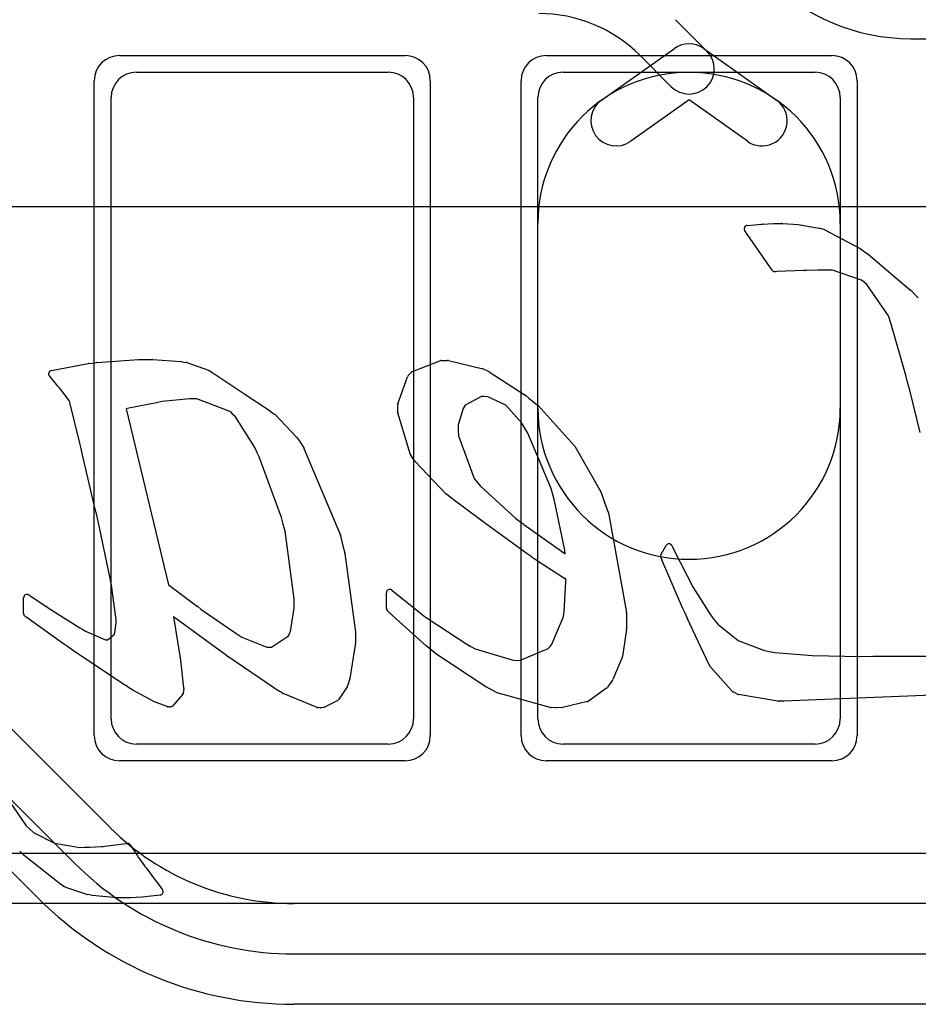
# Model space of a CAD drawing. Extents: x -1.1 to 39.1, y -7.5 to 26.
# Tile 38 of 44: x 26.3 to 29, y 17 to 20. Entities that reach past the tile are written whole.
import ezdxf

# ---------------------------------------------------------------- set-up
doc = ezdxf.new("R2010")
doc.units = 0
for name, color, linetype in [('L1', 3, 'CONTINUOUS'), ('L3', 3, 'CONTINUOUS'), ('L4', 3, 'CONTINUOUS'), ('MetalMask-A', 176, 'CONTINUOUS'), ('PartsArea-A', 111, 'CONTINUOUS'), ('PartsSilk-B', 221, 'CONTINUOUS'), ('Resist-A', 2, 'CONTINUOUS'), ('Silk-B', 140, 'CONTINUOUS')]:
    doc.layers.add(name, color=color, linetype=linetype)

msp = doc.modelspace()

# ---------------------------------------------------------------- linework, layer by layer
at = {"layer": 'L1'}
for p, q in [((28.29948, 19.95658), (28.39303, 19.86303)), ((28.07938, 19.71685), (28.29656, 19.87114)), ((28.28697, 19.75697), (28.19341, 19.85052)), ((28.38344, 19.87114), (28.60062, 19.71685)), ((26.695, 19.8), (27.445, 19.8)), ((27.965, 19.8), (28.715, 19.8)), ((26.62, 17.875), (26.62, 19.725)), ((27.52, 19.725), (27.52, 17.875)), ((27.89, 17.875), (27.89, 19.725)), ((28.34, 19.718), (28.16626, 19.59457)), ((28.51374, 19.59457), (28.34, 19.718)), ((28.79, 19.725), (28.79, 17.875)), ((27.89, 18.8), (27.89, 19.35)), ((28.79, 19.35), (28.79, 18.8)), ((27.445, 17.8), (26.695, 17.8)), ((28.715, 17.8), (27.965, 17.8)), ((17.78283, 17.475), (29.78579, 17.475)), ((29.78579, 17.325), (17.78283, 17.325))]:
    msp.add_line(p, q, dxfattribs=at)
for centre, radius, start, end in [((27.89289, 19.55), 0.425, 45, 90), ((28.34, 19.81), 0.075, 54.60619, 125.39381), ((28.34, 19.81), 0.075, -135, 45), ((26.695, 19.725), 0.075, 90, 180), ((27.445, 19.725), 0.075, 0, 90), ((28.34, 19.35), 0.45, 0, 180), ((27.965, 19.725), 0.075, 90, 180), ((28.715, 19.725), 0.075, 0, 90), ((28.12282, 19.65571), 0.075, 125.39381, -54.60908), ((28.55718, 19.65571), 0.075, -125.39381, 54.60908), ((28.34, 18.8), 0.45, 180, 0), ((26.695, 17.875), 0.075, 180, -90), ((27.445, 17.875), 0.075, -90, 0), ((27.965, 17.875), 0.075, 180, -90), ((28.715, 17.875), 0.075, -90, 0)]:
    msp.add_arc(centre, radius, start, end, dxfattribs=at)
at = {"layer": 'L3'}
for p, q in [((26.6178, 17.55047), (24.90202, 19.26624)), ((24.79593, 19.16015), (26.51014, 17.44592)), ((26.40408, 17.33985), (24.68986, 19.05408)), ((33.44931, 17.32504), (27.16421, 17.32504)), ((27.16421, 17.175), (30.34211, 17.175)), ((30.34211, 17.025), (27.16421, 17.025))]:
    msp.add_line(p, q, dxfattribs=at)
for centre, radius, start, end in [((26.67081, 17.60348), 0.07497, -135, -134.76221), ((26.67125, 17.60304), 0.07498, -135.23779, -134.76764), ((27.16421, 18.1), 0.77496, -134.7684, -90), ((27.16421, 18.1), 0.925, -134.99956, -90), ((27.16421, 18.1), 1.075, -134.99925, -90)]:
    msp.add_arc(centre, radius, start, end, dxfattribs=at)
at = {"layer": 'L4'}
msp.add_line((29, 19.9), (37, 19.9), dxfattribs=at)
msp.add_arc((29, 20.5), 0.6, 180, -90, dxfattribs=at)
at = {"layer": 'MetalMask-A'}
for p, q in [((26.695, 19.8), (27.445, 19.8)), ((27.965, 19.8), (28.715, 19.8)), ((26.62, 17.875), (26.62, 19.725)), ((27.52, 19.725), (27.52, 17.875)), ((27.89, 17.875), (27.89, 19.725)), ((28.79, 19.725), (28.79, 17.875)), ((27.445, 17.8), (26.695, 17.8)), ((28.715, 17.8), (27.965, 17.8))]:
    msp.add_line(p, q, dxfattribs=at)
for centre, start, end in [((26.695, 19.725), 90, 180), ((27.445, 19.725), 0, 90), ((27.965, 19.725), 90, 180), ((28.715, 19.725), 0, 90), ((26.695, 17.875), 180, -90), ((27.445, 17.875), -90, 0), ((27.965, 17.875), 180, -90), ((28.715, 17.875), -90, 0)]:
    msp.add_arc(centre, 0.075, start, end, dxfattribs=at)
at = {"layer": 'PartsArea-A'}
msp.add_line((14.8, 19.4), (33, 19.4), dxfattribs=at)
at = {"layer": 'PartsSilk-B'}
for p, q in [((28.55914, 19.34807), (28.59087, 19.34952)), ((28.59133, 19.34953), (28.61813, 19.34953)), ((28.61878, 19.34951), (28.6642, 19.34653)), ((28.5875, 19.21048), (28.50568, 19.32831)), ((28.51299, 19.34397), (28.55508, 19.34778)), ((28.55526, 19.34779), (28.55888, 19.34805)), ((28.66482, 19.34647), (28.66982, 19.34583)), ((28.66982, 19.34583), (28.67499, 19.3453)), ((28.67573, 19.34519), (28.72713, 19.33602)), ((28.72802, 19.33582), (28.73267, 19.33454)), ((28.73267, 19.33454), (28.74021, 19.33252)), ((28.74231, 19.33169), (28.84753, 19.27585)), ((28.84864, 19.27517), (28.86097, 19.26639)), ((28.86097, 19.26639), (28.8735, 19.25766)), ((28.87425, 19.25707), (28.9999, 19.15038)), ((28.60186, 19.20656), (28.59636, 19.2062)), ((28.68006, 19.20991), (28.60186, 19.20656)), ((28.68466, 19.20991), (28.68006, 19.20991)), ((28.68979, 19.21011), (28.68506, 19.20992)), ((28.72365, 19.21079), (28.68979, 19.21011)), ((28.76653, 19.21079), (28.72365, 19.21079)), ((28.85284, 19.18076), (28.76653, 19.21079)), ((28.86079, 19.17474), (28.85284, 19.18076)), ((28.86923, 19.16863), (28.86097, 19.17461)), ((28.93296, 19.07455), (28.86923, 19.16863)), ((29.00052, 19.14981), (29.01273, 19.13753)), ((29.01273, 19.13753), (29.02212, 19.12835)), ((28.94126, 19.05051), (28.93296, 19.07455)), ((28.98608, 18.8938), (28.94126, 19.05051)), ((26.57719, 18.93598), (26.70109, 18.94463)), ((26.70179, 18.94465), (26.7424, 18.94465)), ((26.74311, 18.94462), (26.82905, 18.93852)), ((26.83024, 18.93837), (26.83694, 18.93707)), ((27.51684, 18.90913), (27.59875, 18.94116)), ((27.60225, 18.94185), (27.61173, 18.94198)), ((27.61187, 18.94198), (27.62151, 18.94198)), ((27.62384, 18.9417), (27.72652, 18.91705)), ((26.4422, 18.91203), (26.5517, 18.93261)), ((26.55231, 18.9327), (26.56444, 18.93421)), ((26.56444, 18.93421), (26.5765, 18.9359)), ((26.83694, 18.93707), (26.84355, 18.93594)), ((26.84516, 18.93552), (26.91001, 18.91283)), ((26.91178, 18.91201), (26.92264, 18.90563)), ((27.72875, 18.91623), (27.73773, 18.91163)), ((27.73773, 18.91163), (27.74728, 18.90695)), ((26.45782, 18.87032), (26.4364, 18.89576)), ((26.92311, 18.90533), (26.99718, 18.85601)), ((27.47372, 18.81278), (27.50219, 18.89337)), ((27.50417, 18.89671), (27.50867, 18.90173)), ((27.50875, 18.90181), (27.51311, 18.90657)), ((27.74832, 18.90636), (27.85216, 18.83904)), ((28.9912, 18.87375), (28.98608, 18.8938)), ((26.46175, 18.86537), (26.45782, 18.87032)), ((26.46611, 18.8601), (26.46188, 18.86521)), ((26.49503, 18.82266), (26.46611, 18.8601)), ((26.99755, 18.85576), (27.00636, 18.8493)), ((28.99653, 18.85356), (28.99122, 18.87367)), ((29.02756, 18.72718), (28.99653, 18.85356)), ((26.49666, 18.82041), (26.49503, 18.82266)), ((26.85444, 18.82764), (26.77233, 18.81931)), ((26.86215, 18.82764), (26.85444, 18.82764)), ((26.87558, 18.82728), (26.86215, 18.82764)), ((26.97601, 18.78896), (26.87558, 18.82728)), ((27.00636, 18.8493), (27.01466, 18.84403)), ((27.01486, 18.8439), (27.09302, 18.79162)), ((27.72257, 18.83466), (27.67403, 18.80873)), ((27.7293, 18.83486), (27.72257, 18.83466)), ((27.74095, 18.83395), (27.7293, 18.83486)), ((27.79476, 18.80873), (27.74095, 18.83395)), ((27.85303, 18.8384), (27.86316, 18.83015)), ((27.86343, 18.82994), (27.88931, 18.80905)), ((26.49861, 18.81264), (26.49666, 18.82041)), ((26.52685, 18.69543), (26.49861, 18.81264)), ((26.67262, 18.80008), (26.66465, 18.79829)), ((26.66465, 18.79829), (26.79123, 18.27359)), ((26.75502, 18.81615), (26.67262, 18.80008)), ((26.77233, 18.81931), (26.75502, 18.81615)), ((27.09321, 18.79149), (27.10028, 18.78652)), ((27.47302, 18.80121), (27.47315, 18.8096)), ((27.47335, 18.7882), (27.47302, 18.8008)), ((27.66801, 18.79868), (27.65321, 18.75015)), ((27.67088, 18.80363), (27.66801, 18.79868)), ((27.67403, 18.80873), (27.67088, 18.80363)), ((27.84261, 18.75542), (27.79476, 18.80873)), ((27.89044, 18.80798), (27.9984, 18.68883)), ((26.98243, 18.78185), (26.97601, 18.78896)), ((26.98981, 18.77431), (26.98271, 18.78154)), ((27.04803, 18.68238), (26.98981, 18.77431)), ((27.10028, 18.78652), (27.10677, 18.78214)), ((27.10842, 18.78074), (27.173, 18.71289)), ((27.50981, 18.66437), (27.47376, 18.78561)), ((27.65321, 18.75015), (27.65321, 18.73229)), ((27.85113, 18.7406), (27.84261, 18.75542)), ((27.86005, 18.72578), (27.85123, 18.74042)), ((27.17418, 18.7114), (27.17934, 18.70336)), ((27.65321, 18.73229), (27.65373, 18.71784)), ((27.65373, 18.71784), (27.70068, 18.59061)), ((27.9296, 18.56042), (27.86005, 18.72578)), ((26.53055, 18.67991), (26.52685, 18.69543)), ((26.53427, 18.66452), (26.53056, 18.67988)), ((27.05269, 18.67147), (27.04803, 18.68238)), ((27.17942, 18.70323), (27.1941, 18.67953)), ((27.19482, 18.67813), (27.30238, 18.4221)), ((27.99968, 18.68707), (28.07745, 18.55057)), ((26.57308, 18.49897), (26.53427, 18.66452)), ((27.06091, 18.65535), (27.05299, 18.67084)), ((27.12728, 18.47444), (27.06091, 18.65535)), ((27.51723, 18.65247), (27.51109, 18.66166)), ((27.52416, 18.64239), (27.5173, 18.65236)), ((27.61705, 18.54437), (27.52515, 18.64118)), ((27.70068, 18.59061), (27.70969, 18.57968)), ((27.70971, 18.57965), (27.71867, 18.5687)), ((27.71867, 18.5687), (27.82409, 18.4713)), ((27.93985, 18.52386), (27.9296, 18.56042)), ((27.62868, 18.53493), (27.61805, 18.54344)), ((27.63363, 18.53147), (27.62922, 18.53453)), ((27.7157, 18.47005), (27.63363, 18.53147)), ((28.07817, 18.54901), (28.08881, 18.5195)), ((26.57713, 18.4812), (26.57308, 18.49897)), ((27.97003, 18.3774), (27.93985, 18.52386)), ((28.08881, 18.5195), (28.09963, 18.49025)), ((26.58121, 18.46351), (26.57714, 18.48118)), ((27.13233, 18.45421), (27.12728, 18.47444)), ((27.72718, 18.46133), (27.7157, 18.47005)), ((27.82409, 18.4713), (27.83623, 18.46263)), ((28.10009, 18.48855), (28.15357, 18.19159)), ((26.61527, 18.30238), (26.58121, 18.46351)), ((27.13769, 18.43368), (27.13239, 18.45398)), ((27.85771, 18.36635), (27.72735, 18.4612)), ((27.83623, 18.46263), (27.84856, 18.45414)), ((27.84871, 18.45403), (27.96067, 18.37386)), ((27.16488, 18.23267), (27.13769, 18.43368)), ((27.30289, 18.42052), (27.30906, 18.39432)), ((27.30906, 18.39432), (27.31547, 18.36784)), ((28.25664, 18.36557), (28.27165, 18.39128)), ((28.28938, 18.3904), (28.29388, 18.38056)), ((27.31566, 18.36685), (27.34761, 18.13336)), ((27.86974, 18.35781), (27.8578, 18.36628)), ((27.88178, 18.34933), (27.86977, 18.35779)), ((27.9608, 18.37377), (27.97091, 18.36628)), ((27.97091, 18.36628), (27.97003, 18.3774)), ((28.2592, 18.34894), (28.25602, 18.35676)), ((28.29388, 18.38056), (28.35195, 18.26601)), ((27.96756, 18.29391), (27.88211, 18.34911)), ((28.32067, 18.20559), (28.25927, 18.34877)), ((26.61806, 18.2878), (26.61527, 18.30238)), ((27.97319, 18.2909), (27.96832, 18.29347)), ((26.62093, 18.27324), (26.61807, 18.28775)), ((26.63537, 18.17001), (26.62093, 18.27324)), ((26.79123, 18.27359), (26.79777, 18.26884)), ((26.79788, 18.26875), (26.87757, 18.20908)), ((27.96825, 18.1949), (27.97355, 18.28277)), ((27.97355, 18.28277), (27.97319, 18.2909)), ((28.35195, 18.26601), (28.40527, 18.18147)), ((26.35967, 18.18842), (26.35967, 18.23566)), ((26.37521, 18.24399), (26.42727, 18.20935)), ((27.43912, 18.20456), (27.43912, 18.2504)), ((27.45536, 18.25821), (27.54098, 18.18979)), ((26.42733, 18.2093), (26.43536, 18.20387)), ((26.8777, 18.20899), (26.88703, 18.20177)), ((27.15356, 18.13509), (27.16518, 18.20515)), ((27.16488, 18.21285), (27.16488, 18.23267)), ((27.16518, 18.20515), (27.16489, 18.21245)), ((28.32791, 18.1893), (28.32072, 18.20547)), ((26.3664, 18.1785), (26.36394, 18.18022)), ((26.47528, 18.10066), (26.36658, 18.17838)), ((26.4356, 18.20372), (26.44409, 18.19806)), ((26.44409, 18.19806), (26.52734, 18.14581)), ((26.81696, 18.17073), (26.80603, 18.17831)), ((26.80603, 18.17831), (26.82334, 18.06852)), ((26.88703, 18.20177), (26.89676, 18.19471)), ((26.89676, 18.19471), (26.99084, 18.12994)), ((27.44736, 18.19198), (27.44192, 18.19762)), ((27.55861, 18.09179), (27.44787, 18.19149)), ((27.54098, 18.18979), (27.55207, 18.18111)), ((27.55207, 18.18111), (27.5632, 18.17265)), ((27.93152, 18.09731), (27.96542, 18.17655)), ((27.96542, 18.17655), (27.96685, 18.18553)), ((27.96685, 18.18553), (27.96825, 18.1949)), ((28.15373, 18.18971), (28.15341, 18.1612)), ((28.33515, 18.17328), (28.32794, 18.18924)), ((28.40527, 18.18147), (28.41516, 18.16897)), ((26.63095, 18.13173), (26.63557, 18.161)), ((26.63537, 18.16409), (26.63537, 18.17001)), ((26.63557, 18.161), (26.6354, 18.16338)), ((26.94176, 18.0798), (26.81696, 18.17073)), ((27.5632, 18.17265), (27.67881, 18.09695)), ((28.15341, 18.1612), (28.15353, 18.14325)), ((28.39155, 18.05253), (28.3352, 18.17317)), ((28.41516, 18.16897), (28.42518, 18.15658)), ((28.42518, 18.15658), (28.48611, 18.1084)), ((26.52734, 18.14581), (26.53547, 18.1409)), ((26.53547, 18.1409), (26.5436, 18.13612)), ((26.5436, 18.13612), (26.60291, 18.11055)), ((26.60945, 18.11055), (26.629, 18.1259)), ((26.629, 18.1259), (26.62991, 18.1287)), ((26.62997, 18.12887), (26.63095, 18.13173)), ((26.99084, 18.12994), (27.00002, 18.12415)), ((27.00002, 18.12415), (27.00935, 18.11849)), ((27.00935, 18.11849), (27.08385, 18.0883)), ((27.09728, 18.08846), (27.14842, 18.12232)), ((27.14842, 18.12232), (27.1509, 18.1287)), ((27.15099, 18.12894), (27.15356, 18.13509)), ((27.3477, 18.13182), (27.34735, 18.11247)), ((28.15343, 18.14176), (28.14175, 18.06027)), ((26.49029, 18.0899), (26.47528, 18.10066)), ((26.50523, 18.07926), (26.49032, 18.08988)), ((26.60291, 18.11055), (26.60642, 18.11019)), ((26.60642, 18.11019), (26.60945, 18.11055)), ((27.08385, 18.0883), (27.08951, 18.08794)), ((27.08951, 18.08794), (27.09728, 18.08846)), ((27.34756, 18.10148), (27.33091, 17.99513)), ((27.34735, 18.11247), (27.34767, 18.10338)), ((27.57231, 18.0804), (27.55891, 18.09152)), ((27.67881, 18.09695), (27.69079, 18.09025)), ((27.69079, 18.09025), (27.70298, 18.08387)), ((27.92094, 18.08423), (27.92625, 18.09074)), ((27.92625, 18.09074), (27.93152, 18.09731)), ((28.48611, 18.1084), (28.5611, 18.07896)), ((26.65509, 17.9792), (26.50548, 18.07909)), ((26.82334, 18.06852), (26.82539, 18.05824)), ((26.9557, 18.06944), (26.94176, 18.0798)), ((26.96983, 18.05899), (26.95572, 18.06942)), ((27.10479, 17.96683), (26.97014, 18.05877)), ((27.58576, 18.0694), (27.57237, 18.08036)), ((27.73542, 17.97027), (27.58657, 18.0688)), ((27.70298, 18.08387), (27.81613, 18.04945)), ((27.83799, 18.04945), (27.92094, 18.08423)), ((28.5611, 18.07896), (28.57821, 18.07574)), ((28.57821, 18.07574), (28.59551, 18.07278)), ((28.59551, 18.07278), (28.70671, 18.06305)), ((28.70671, 18.06305), (28.85212, 18.06074)), ((28.85212, 18.06074), (28.88638, 18.0613)), ((28.88654, 18.0613), (29.34718, 18.0613)), ((26.82551, 18.05743), (26.83595, 17.96688)), ((27.81613, 18.04945), (27.8267, 18.0491)), ((27.8267, 18.0491), (27.83799, 18.04945)), ((28.14106, 18.05779), (28.11307, 17.99161)), ((28.39574, 18.04414), (28.39167, 18.05228)), ((28.40042, 18.03444), (28.39574, 18.04414)), ((28.4674, 17.95785), (28.40193, 18.03218)), ((26.67007, 17.96975), (26.65531, 17.97906)), ((27.33056, 17.99365), (27.32395, 17.97287)), ((28.10416, 17.97906), (28.09698, 17.96891)), ((28.11191, 17.98958), (28.10416, 17.97906)), ((26.68467, 17.96067), (26.67012, 17.96972)), ((26.74486, 17.92749), (26.68512, 17.9604)), ((26.83338, 17.94799), (26.80354, 17.91392)), ((26.83602, 17.96551), (26.83586, 17.9584)), ((26.83586, 17.9584), (26.83586, 17.95458)), ((27.11787, 17.95876), (27.10518, 17.96658)), ((27.1303, 17.95123), (27.11794, 17.95871)), ((27.23368, 17.90908), (27.13171, 17.95053)), ((27.3227, 17.97029), (27.29675, 17.93199)), ((27.76716, 17.95356), (27.73629, 17.96976)), ((27.92677, 17.90877), (27.76912, 17.95278)), ((28.09466, 17.96657), (28.04101, 17.92794)), ((28.47677, 17.95215), (28.47021, 17.95563)), ((28.48401, 17.94848), (28.47694, 17.95206)), ((28.60399, 17.92764), (28.48686, 17.94754)), ((29.10099, 17.94711), (28.62051, 17.9277)), ((26.78695, 17.91151), (26.74616, 17.92689)), ((27.2929, 17.92863), (27.25508, 17.90994)), ((28.03749, 17.92633), (27.96346, 17.90868)), ((28.62024, 17.92769), (28.60579, 17.9275)), ((26.79295, 17.91049), (26.78925, 17.91095)), ((26.79656, 17.91052), (26.79472, 17.91042)), ((27.24227, 17.90811), (27.237, 17.90835)), ((27.25167, 17.90896), (27.24374, 17.90815)), ((27.94371, 17.90807), (27.92923, 17.9084)), ((27.96134, 17.90841), (27.94414, 17.90807)), ((26.31595, 17.63169), (26.36709, 17.55599)), ((26.36709, 17.55599), (26.37789, 17.54626)), ((26.37789, 17.54626), (26.38866, 17.53676)), ((26.38866, 17.53676), (26.45147, 17.50429)), ((26.45147, 17.50429), (26.52669, 17.49226)), ((26.60131, 17.4958), (26.66485, 17.50394)), ((26.66485, 17.50394), (26.66656, 17.5042)), ((26.3603, 17.46906), (26.34823, 17.48061)), ((26.52669, 17.49226), (26.54336, 17.49296)), ((26.54378, 17.49297), (26.55577, 17.49297)), ((26.55577, 17.49297), (26.59178, 17.49493)), ((26.59178, 17.49493), (26.59656, 17.49528)), ((26.59656, 17.49528), (26.60131, 17.4958)), ((26.67637, 17.49987), (26.69835, 17.46705)), ((26.46997, 17.38203), (26.361, 17.46845)), ((26.6984, 17.46697), (26.69998, 17.46456)), ((26.70006, 17.46444), (26.70157, 17.46207)), ((26.70157, 17.46207), (26.71973, 17.43718)), ((26.71973, 17.43718), (26.72143, 17.43507)), ((26.72168, 17.43474), (26.72415, 17.43139)), ((26.72415, 17.43139), (26.74919, 17.39776)), ((26.74936, 17.39753), (26.75187, 17.39395)), ((26.75187, 17.39395), (26.75444, 17.39091)), ((26.7549, 17.39033), (26.77282, 17.3657)), ((26.47961, 17.37614), (26.47103, 17.3813)), ((26.48434, 17.37365), (26.48013, 17.37585)), ((26.54761, 17.35235), (26.4858, 17.37303)), ((26.55548, 17.35059), (26.54867, 17.35206)), ((26.56353, 17.34935), (26.5561, 17.35047)), ((26.63766, 17.34214), (26.56405, 17.34929)), ((26.67615, 17.34209), (26.63863, 17.34209)), ((26.71256, 17.34399), (26.67668, 17.3421)), ((26.72152, 17.34473), (26.71286, 17.34401)), ((26.76588, 17.34989), (26.72184, 17.34477))]:
    msp.add_line(p, q, dxfattribs=at)
for centre, radius, start, end in [((28.59133, 19.33953), 0.01, 90, 92.63638), ((28.61813, 19.33953), 0.01, 86.27357, 90), ((28.51389, 19.33401), 0.01, 95.16331, -145.22871), ((28.55598, 19.33782), 0.01, 94.13054, 95.16331), ((28.5596, 19.33808), 0.01, 92.63638, 94.13054), ((28.66355, 19.33655), 0.01, 82.70444, 86.27357), ((28.67397, 19.33535), 0.01, 79.85921, 84.14691), ((28.72537, 19.32618), 0.01, 74.62928, 79.85921), ((28.73762, 19.32286), 0.01, 62.02527, 74.99109), ((28.84284, 19.26702), 0.01, 54.5622, 62.02527), ((28.86778, 19.24945), 0.01001, 49.66603, 55.13464), ((28.59571, 19.21618), 0.01, -145.22871, -86.27357), ((28.68466, 19.21991), 0.01, -90, -87.7071), ((28.86683, 19.18271), 0.01, -127.15637, -125.88411), ((28.99343, 19.14276), 0.01, 44.83792, 49.66603), ((26.70179, 18.93465), 0.01, 90, 94.01217), ((26.7424, 18.93465), 0.01, 85.92664, 90), ((26.82834, 18.92855), 0.01, 79.04957, 85.92664), ((27.60239, 18.93185), 0.01, 90.80209, 111.35438), ((27.61187, 18.93198), 0.01, 90, 90.80209), ((27.62151, 18.93198), 0.01, 76.51987, 90), ((26.44405, 18.9022), 0.01, 100.65836, -139.90832), ((26.55355, 18.92278), 0.01, 97.12502, 100.65836), ((26.57789, 18.926), 0.01, 94.01217, 97.99231), ((26.84186, 18.92608), 0.01, 70.73158, 80.27403), ((26.90671, 18.90339), 0.01, 59.53736, 70.73158), ((27.52048, 18.89982), 0.01, 111.35438, 137.51421), ((27.72419, 18.90733), 0.01, 62.87123, 76.51987), ((26.91757, 18.89701), 0.01, 56.34173, 59.53736), ((27.51162, 18.89004), 0.01, 138.16185, 160.55043), ((27.51612, 18.89506), 0.01, 137.51421, 138.16185), ((27.74288, 18.89797), 0.01, 57.04099, 63.89617), ((26.46958, 18.87159), 0.01, -141.53705, -140.35583), ((26.99164, 18.84769), 0.01, 53.78312, 56.34173), ((29.00089, 18.87622), 0.01, -165.69972, -165.22728), ((27.0093, 18.83559), 0.01, 56.21457, 57.58155), ((27.84672, 18.83065), 0.01, 50.84774, 57.04099), ((27.85712, 18.82218), 0.01, 50.88391, 52.84363), ((27.08746, 18.78331), 0.01, 54.89531, 56.21457), ((27.48302, 18.80106), 0.01, 179.14063, -178.51065), ((27.48315, 18.80945), 0.01, 160.55043, 179.14063), ((27.88303, 18.80127), 0.01, 42.16188, 51.0896), ((26.98985, 18.78855), 0.01001, -137.91907, -135.52638), ((27.10118, 18.77385), 0.01, 43.58107, 56.00796), ((27.48335, 18.78846), 0.01, -178.51065, -163.44886), ((27.8598, 18.74558), 0.01, -150.12718, -148.94784), ((27.16576, 18.706), 0.01, 32.67328, 43.58107), ((26.54028, 18.68223), 0.01, -166.58893, -166.40844), ((27.17092, 18.69796), 0.01, 31.79891, 32.67328), ((27.1856, 18.67426), 0.01, 22.76973, 31.79891), ((27.99099, 18.68212), 0.01, 29.66671, 42.16188), ((27.06189, 18.67539), 0.01, -156.92178, -152.92225), ((27.5194, 18.66722), 0.01, -163.44886, -146.21457), ((27.52554, 18.65803), 0.01, -146.21457, -145.46787), ((27.5324, 18.64806), 0.01, -145.46787, -136.49997), ((27.70197, 18.57332), 0.01, 39.27731, 39.48286), ((27.6243, 18.55125), 0.01, -136.49997, -128.66875), ((27.63493, 18.54274), 0.01, -128.66875, -124.81835), ((28.06876, 18.54562), 0.01, 19.81181, 29.66671), ((26.58688, 18.48342), 0.01, -167.17288, -167.04835), ((28.09025, 18.48678), 0.01, 10.19721, 20.30125), ((27.14203, 18.45663), 0.01, -165.99156, -164.62928), ((27.73323, 18.46929), 0.01, -127.23666, -126.01053), ((27.84289, 18.4459), 0.01, 54.40237, 55.46787), ((27.29316, 18.41823), 0.01, 13.2438, 22.76973), ((28.28029, 18.38624), 0.01, 24.591, 149.74356), ((27.30575, 18.36549), 0.01, 7.81418, 13.59156), ((27.86359, 18.37444), 0.01001, -126.01053, -125.35794), ((27.87553, 18.36597), 0.01001, -125.35794, -125.15154), ((27.95485, 18.36573), 0.01, 53.49672, 54.40237), ((28.26528, 18.36053), 0.01, 149.74356, -157.84741), ((27.88754, 18.35751), 0.01, -125.15154, -122.87978), ((28.26846, 18.35271), 0.01, -157.84741, -156.79388), ((27.97299, 18.30231), 0.01, -122.87978, -117.84662), ((26.62788, 18.28968), 0.01, -169.16209, -168.86989), ((26.79189, 18.26075), 0.01, 53.17597, 53.98947), ((26.36967, 18.23566), 0.01, 56.37347, 180), ((27.44912, 18.2504), 0.01, 51.376, 180), ((26.42173, 18.20102), 0.01, 55.92839, 56.37347), ((26.87158, 18.20108), 0.01, 52.27073, 53.17597), ((27.17488, 18.21285), 0.01, 180, -177.7071), ((28.32986, 18.20953), 0.01, -156.79388, -156.04915), ((26.36967, 18.18842), 0.01, 180, -124.9451), ((26.37213, 18.1867), 0.01, -124.9451, -123.70596), ((26.43, 18.19543), 0.01, 55.96048, 57.58155), ((27.44912, 18.20456), 0.01, 180, -136.05341), ((27.45456, 18.19892), 0.01, -136.05341, -131.99999), ((28.14373, 18.18982), 0.01, -0.63023, 10.19721), ((28.33705, 18.19336), 0.01, -156.04915, -155.66513), ((26.64537, 18.16409), 0.01, 180, -175.92664), ((28.34426, 18.1774), 0.01, -155.66513, -154.97272), ((26.63942, 18.12561), 0.01, 160.96692, 161.99992), ((27.16022, 18.12508), 0.01, 157.30524, 158.77323), ((27.3377, 18.132), 0.01, -1.03121, 7.81418), ((28.14353, 18.14318), 0.01, -8.16251, 0.40106), ((26.49612, 18.09803), 0.01, -125.6442, -125.4378), ((27.33768, 18.10303), 0.01, -8.91604, 2.00654), ((27.5653, 18.09922), 0.01001, -131.99999, -129.68827), ((26.51103, 18.08741), 0.01, -125.4378, -123.70596), ((26.96167, 18.07746), 0.01, -126.66359, -126.47836), ((26.97578, 18.06703), 0.01, -126.50328, -124.3256), ((27.5787, 18.0881), 0.01001, -129.68827, -129.27731), ((27.59209, 18.07714), 0.01, -129.27731, -123.4994), ((28.13185, 18.06169), 0.01, -22.95036, -8.16251), ((28.88654, 18.0513), 0.01, 90, 90.91665), ((26.81558, 18.05628), 0.01, 6.60603, 11.2987), ((28.40061, 18.05676), 0.01, -154.97272, -153.3837), ((28.40943, 18.03879), 0.01001, -154.22889, -138.6092), ((26.66064, 17.98752), 0.01, -123.70596, -122.2119), ((27.31442, 17.9759), 0.01, -34.11906, -17.63772), ((27.32103, 17.99668), 0.01, -17.63772, -8.91604), ((28.10386, 17.99551), 0.01, -36.37707, -22.95036), ((26.6754, 17.97821), 0.01, -122.2119, -121.87782), ((26.68995, 17.96916), 0.01, -121.87782, -118.87102), ((26.82586, 17.95458), 0.01, -41.22905, 0), ((26.82602, 17.96573), 0.01, -1.2603, 6.60603), ((27.11043, 17.97509), 0.01, -124.3256, -121.67132), ((27.12312, 17.96727), 0.01001, -121.67132, -121.17982), ((27.13548, 17.95979), 0.01001, -121.17982, -112.15259), ((27.74094, 17.97861), 0.01, -123.4994, -117.7185), ((27.77181, 17.96241), 0.01, -117.7185, -105.60693), ((28.08882, 17.97469), 0.01, -54.27587, -35.31121), ((28.4749, 17.96446), 0.01, -138.6092, -117.97473), ((28.48146, 17.96098), 0.01, -117.97473, -116.87254), ((28.48853, 17.9574), 0.01, -116.87254, -99.61303), ((26.74969, 17.93625), 0.01, -118.87102, -110.6633), ((26.79602, 17.92051), 0.01, -86.90594, -41.22905), ((27.28847, 17.9376), 0.01, -63.71669, -34.11906), ((28.03517, 17.93606), 0.01, -76.58893, -54.27587), ((28.60566, 17.9375), 0.01, -99.61303, -89.2552), ((28.62011, 17.93769), 0.01, -89.2552, -87.7071), ((26.79048, 17.92087), 0.01, -110.6633, -97.06814), ((26.79418, 17.92041), 0.01, -97.06814, -86.90594), ((27.23745, 17.91834), 0.01, -112.15259, -92.57915), ((27.24272, 17.9181), 0.01, -92.57915, -84.14691), ((27.25065, 17.91891), 0.01, -84.14691, -63.71669), ((27.92946, 17.9184), 0.01, -105.60693, -91.31757), ((27.94394, 17.91807), 0.01, -91.31757, -88.85424), ((27.96114, 17.91841), 0.01, -88.85424, -76.58893), ((26.66806, 17.49431), 0.01, 33.78543, 98.62423), ((26.35492, 17.48804), 0.01, -133.29864, -131.99999), ((26.54378, 17.48297), 0.01, 90, 92.40741), ((26.36721, 17.47629), 0.01, -133.70357, -128.38246), ((26.69004, 17.46149), 0.01, 33.24494, 33.78543), ((26.69162, 17.45908), 0.01, 32.41845, 33.24494), ((26.71363, 17.42881), 0.01, 36.37707, 38.74928), ((26.74117, 17.39179), 0.01, 35.02487, 36.66359), ((26.74681, 17.38445), 0.01, 36.01053, 40.25319), ((26.47618, 17.38987), 0.01, -128.38246, -121.00307), ((26.48476, 17.38471), 0.01, -121.00307, -117.59037), ((26.48897, 17.38251), 0.01, -117.59037, -108.48933), ((26.76473, 17.35982), 0.01, -83.39397, 36.01053), ((26.55078, 17.36183), 0.01, -108.48933, -102.18684), ((26.55759, 17.36036), 0.01, -102.18684, -98.56759), ((26.56502, 17.35924), 0.01, -98.56759, -95.56802), ((26.63863, 17.35209), 0.01, -95.56802, -90), ((26.67615, 17.35209), 0.01, -90, -86.96313), ((26.71203, 17.35398), 0.01, -86.96313, -85.24111), ((26.72069, 17.3547), 0.01, -85.24111, -83.39397)]:
    msp.add_arc(centre, radius, start, end, dxfattribs=at)
at = {"layer": 'Resist-A'}
for p, q in [((26.645, 19.85), (27.495, 19.85)), ((27.915, 19.85), (28.765, 19.85)), ((26.57, 17.825), (26.57, 19.775)), ((27.57, 19.775), (27.57, 17.825)), ((27.84, 17.825), (27.84, 19.775)), ((28.84, 19.775), (28.84, 17.825)), ((27.495, 17.75), (26.645, 17.75)), ((28.765, 17.75), (27.915, 17.75))]:
    msp.add_line(p, q, dxfattribs=at)
for centre, start, end in [((26.645, 19.775), 90, 180), ((27.495, 19.775), 0, 90), ((27.915, 19.775), 90, 180), ((28.765, 19.775), 0, 90), ((26.645, 17.825), 180, -90), ((27.495, 17.825), -90, 0), ((27.915, 17.825), 180, -90), ((28.765, 17.825), -90, 0)]:
    msp.add_arc(centre, 0.075, start, end, dxfattribs=at)
at = {"layer": 'Silk-B'}
for p, q in [((28.55914, 19.34807), (28.59087, 19.34952)), ((28.59133, 19.34953), (28.61813, 19.34953)), ((28.61878, 19.34951), (28.6642, 19.34653)), ((28.5875, 19.21048), (28.50568, 19.32831)), ((28.51299, 19.34397), (28.55508, 19.34778)), ((28.55526, 19.34779), (28.55888, 19.34805)), ((28.66482, 19.34647), (28.66982, 19.34583)), ((28.66982, 19.34583), (28.67499, 19.3453)), ((28.67573, 19.34519), (28.72713, 19.33602)), ((28.72802, 19.33582), (28.73267, 19.33454)), ((28.73267, 19.33454), (28.74021, 19.33252)), ((28.74231, 19.33169), (28.84753, 19.27585)), ((28.84864, 19.27517), (28.86097, 19.26639)), ((28.86097, 19.26639), (28.8735, 19.25766)), ((28.87425, 19.25707), (28.9999, 19.15038)), ((28.60186, 19.20656), (28.59636, 19.2062)), ((28.68006, 19.20991), (28.60186, 19.20656)), ((28.68466, 19.20991), (28.68006, 19.20991)), ((28.68979, 19.21011), (28.68506, 19.20992)), ((28.72365, 19.21079), (28.68979, 19.21011)), ((28.76653, 19.21079), (28.72365, 19.21079)), ((28.85284, 19.18076), (28.76653, 19.21079)), ((28.86079, 19.17474), (28.85284, 19.18076)), ((28.86923, 19.16863), (28.86097, 19.17461)), ((28.93296, 19.07455), (28.86923, 19.16863)), ((29.00052, 19.14981), (29.01273, 19.13753)), ((29.01273, 19.13753), (29.02212, 19.12835)), ((28.94126, 19.05051), (28.93296, 19.07455)), ((28.98608, 18.8938), (28.94126, 19.05051)), ((26.57719, 18.93598), (26.70109, 18.94463)), ((26.70179, 18.94465), (26.7424, 18.94465)), ((26.74311, 18.94462), (26.82905, 18.93852)), ((26.83024, 18.93837), (26.83694, 18.93707)), ((27.51684, 18.90913), (27.59875, 18.94116)), ((27.60225, 18.94185), (27.61173, 18.94198)), ((27.61187, 18.94198), (27.62151, 18.94198)), ((27.62384, 18.9417), (27.72652, 18.91705)), ((26.4422, 18.91203), (26.5517, 18.93261)), ((26.55231, 18.9327), (26.56444, 18.93421)), ((26.56444, 18.93421), (26.5765, 18.9359)), ((26.83694, 18.93707), (26.84355, 18.93594)), ((26.84516, 18.93552), (26.91001, 18.91283)), ((26.91178, 18.91201), (26.92264, 18.90563)), ((27.72875, 18.91623), (27.73773, 18.91163)), ((27.73773, 18.91163), (27.74728, 18.90695)), ((26.45782, 18.87032), (26.4364, 18.89576)), ((26.92311, 18.90533), (26.99718, 18.85601)), ((27.47372, 18.81278), (27.50219, 18.89337)), ((27.50417, 18.89671), (27.50867, 18.90173)), ((27.50875, 18.90181), (27.51311, 18.90657)), ((27.74832, 18.90636), (27.85216, 18.83904)), ((28.9912, 18.87375), (28.98608, 18.8938)), ((26.46175, 18.86537), (26.45782, 18.87032)), ((26.46611, 18.8601), (26.46188, 18.86521)), ((26.49503, 18.82266), (26.46611, 18.8601)), ((26.99755, 18.85576), (27.00636, 18.8493)), ((28.99653, 18.85356), (28.99122, 18.87367)), ((29.02756, 18.72718), (28.99653, 18.85356)), ((26.49666, 18.82041), (26.49503, 18.82266)), ((26.85444, 18.82764), (26.77233, 18.81931)), ((26.86215, 18.82764), (26.85444, 18.82764)), ((26.87558, 18.82728), (26.86215, 18.82764)), ((26.97601, 18.78896), (26.87558, 18.82728)), ((27.00636, 18.8493), (27.01466, 18.84403)), ((27.01486, 18.8439), (27.09302, 18.79162)), ((27.72257, 18.83466), (27.67403, 18.80873)), ((27.7293, 18.83486), (27.72257, 18.83466)), ((27.74095, 18.83395), (27.7293, 18.83486)), ((27.79476, 18.80873), (27.74095, 18.83395)), ((27.85303, 18.8384), (27.86316, 18.83015)), ((27.86343, 18.82994), (27.88931, 18.80905)), ((26.49861, 18.81264), (26.49666, 18.82041)), ((26.52685, 18.69543), (26.49861, 18.81264)), ((26.67262, 18.80008), (26.66465, 18.79829)), ((26.66465, 18.79829), (26.79123, 18.27359)), ((26.75502, 18.81615), (26.67262, 18.80008)), ((26.77233, 18.81931), (26.75502, 18.81615)), ((27.09321, 18.79149), (27.10028, 18.78652)), ((27.47302, 18.80121), (27.47315, 18.8096)), ((27.47335, 18.7882), (27.47302, 18.8008)), ((27.66801, 18.79868), (27.65321, 18.75015)), ((27.67088, 18.80363), (27.66801, 18.79868)), ((27.67403, 18.80873), (27.67088, 18.80363)), ((27.84261, 18.75542), (27.79476, 18.80873)), ((27.89044, 18.80798), (27.9984, 18.68883)), ((26.98243, 18.78185), (26.97601, 18.78896)), ((26.98981, 18.77431), (26.98271, 18.78154)), ((27.04803, 18.68238), (26.98981, 18.77431)), ((27.10028, 18.78652), (27.10677, 18.78214)), ((27.10842, 18.78074), (27.173, 18.71289)), ((27.50981, 18.66437), (27.47376, 18.78561)), ((27.65321, 18.75015), (27.65321, 18.73229)), ((27.85113, 18.7406), (27.84261, 18.75542)), ((27.86005, 18.72578), (27.85123, 18.74042)), ((27.17418, 18.7114), (27.17934, 18.70336)), ((27.65321, 18.73229), (27.65373, 18.71784)), ((27.65373, 18.71784), (27.70068, 18.59061)), ((27.9296, 18.56042), (27.86005, 18.72578)), ((26.53055, 18.67991), (26.52685, 18.69543)), ((26.53427, 18.66452), (26.53056, 18.67988)), ((27.05269, 18.67147), (27.04803, 18.68238)), ((27.17942, 18.70323), (27.1941, 18.67953)), ((27.19482, 18.67813), (27.30238, 18.4221)), ((27.99968, 18.68707), (28.07745, 18.55057)), ((26.57308, 18.49897), (26.53427, 18.66452)), ((27.06091, 18.65535), (27.05299, 18.67084)), ((27.12728, 18.47444), (27.06091, 18.65535)), ((27.51723, 18.65247), (27.51109, 18.66166)), ((27.52416, 18.64239), (27.5173, 18.65236)), ((27.61705, 18.54437), (27.52515, 18.64118)), ((27.70068, 18.59061), (27.70969, 18.57968)), ((27.70971, 18.57965), (27.71867, 18.5687)), ((27.71867, 18.5687), (27.82409, 18.4713)), ((27.93985, 18.52386), (27.9296, 18.56042)), ((27.62868, 18.53493), (27.61805, 18.54344)), ((27.63363, 18.53147), (27.62922, 18.53453)), ((27.7157, 18.47005), (27.63363, 18.53147)), ((28.07817, 18.54901), (28.08881, 18.5195)), ((26.57713, 18.4812), (26.57308, 18.49897)), ((27.97003, 18.3774), (27.93985, 18.52386)), ((28.08881, 18.5195), (28.09963, 18.49025)), ((26.58121, 18.46351), (26.57714, 18.48118)), ((27.13233, 18.45421), (27.12728, 18.47444)), ((27.72718, 18.46133), (27.7157, 18.47005)), ((27.82409, 18.4713), (27.83623, 18.46263)), ((28.10009, 18.48855), (28.15357, 18.19159)), ((26.61527, 18.30238), (26.58121, 18.46351)), ((27.13769, 18.43368), (27.13239, 18.45398)), ((27.85771, 18.36635), (27.72735, 18.4612)), ((27.83623, 18.46263), (27.84856, 18.45414)), ((27.84871, 18.45403), (27.96067, 18.37386)), ((27.16488, 18.23267), (27.13769, 18.43368)), ((27.30289, 18.42052), (27.30906, 18.39432)), ((27.30906, 18.39432), (27.31547, 18.36784)), ((28.25664, 18.36557), (28.27165, 18.39128)), ((28.28938, 18.3904), (28.29388, 18.38056)), ((27.31566, 18.36685), (27.34761, 18.13336)), ((27.86974, 18.35781), (27.8578, 18.36628)), ((27.88178, 18.34933), (27.86977, 18.35779)), ((27.9608, 18.37377), (27.97091, 18.36628)), ((27.97091, 18.36628), (27.97003, 18.3774)), ((28.2592, 18.34894), (28.25602, 18.35676)), ((28.29388, 18.38056), (28.35195, 18.26601)), ((27.96756, 18.29391), (27.88211, 18.34911)), ((28.32067, 18.20559), (28.25927, 18.34877)), ((26.61806, 18.2878), (26.61527, 18.30238)), ((27.97319, 18.2909), (27.96832, 18.29347)), ((26.62093, 18.27324), (26.61807, 18.28775)), ((26.63537, 18.17001), (26.62093, 18.27324)), ((26.79123, 18.27359), (26.79777, 18.26884)), ((26.79788, 18.26875), (26.87757, 18.20908)), ((27.96825, 18.1949), (27.97355, 18.28277)), ((27.97355, 18.28277), (27.97319, 18.2909)), ((28.35195, 18.26601), (28.40527, 18.18147)), ((26.35967, 18.18842), (26.35967, 18.23566)), ((26.37521, 18.24399), (26.42727, 18.20935)), ((27.43912, 18.20456), (27.43912, 18.2504)), ((27.45536, 18.25821), (27.54098, 18.18979)), ((26.42733, 18.2093), (26.43536, 18.20387)), ((26.8777, 18.20899), (26.88703, 18.20177)), ((27.15356, 18.13509), (27.16518, 18.20515)), ((27.16488, 18.21285), (27.16488, 18.23267)), ((27.16518, 18.20515), (27.16489, 18.21245)), ((28.32791, 18.1893), (28.32072, 18.20547)), ((26.3664, 18.1785), (26.36394, 18.18022)), ((26.47528, 18.10066), (26.36658, 18.17838)), ((26.4356, 18.20372), (26.44409, 18.19806)), ((26.44409, 18.19806), (26.52734, 18.14581)), ((26.81696, 18.17073), (26.80603, 18.17831)), ((26.80603, 18.17831), (26.82334, 18.06852)), ((26.88703, 18.20177), (26.89676, 18.19471)), ((26.89676, 18.19471), (26.99084, 18.12994)), ((27.44736, 18.19198), (27.44192, 18.19762)), ((27.55861, 18.09179), (27.44787, 18.19149)), ((27.54098, 18.18979), (27.55207, 18.18111)), ((27.55207, 18.18111), (27.5632, 18.17265)), ((27.93152, 18.09731), (27.96542, 18.17655)), ((27.96542, 18.17655), (27.96685, 18.18553)), ((27.96685, 18.18553), (27.96825, 18.1949)), ((28.15373, 18.18971), (28.15341, 18.1612)), ((28.33515, 18.17328), (28.32794, 18.18924)), ((28.40527, 18.18147), (28.41516, 18.16897)), ((26.63095, 18.13173), (26.63557, 18.161)), ((26.63537, 18.16409), (26.63537, 18.17001)), ((26.63557, 18.161), (26.6354, 18.16338)), ((26.94176, 18.0798), (26.81696, 18.17073)), ((27.5632, 18.17265), (27.67881, 18.09695)), ((28.15341, 18.1612), (28.15353, 18.14325)), ((28.39155, 18.05253), (28.3352, 18.17317)), ((28.41516, 18.16897), (28.42518, 18.15658)), ((28.42518, 18.15658), (28.48611, 18.1084)), ((26.52734, 18.14581), (26.53547, 18.1409)), ((26.53547, 18.1409), (26.5436, 18.13612)), ((26.5436, 18.13612), (26.60291, 18.11055)), ((26.60945, 18.11055), (26.629, 18.1259)), ((26.629, 18.1259), (26.62991, 18.1287)), ((26.62997, 18.12887), (26.63095, 18.13173)), ((26.99084, 18.12994), (27.00002, 18.12415)), ((27.00002, 18.12415), (27.00935, 18.11849)), ((27.00935, 18.11849), (27.08385, 18.0883)), ((27.09728, 18.08846), (27.14842, 18.12232)), ((27.14842, 18.12232), (27.1509, 18.1287)), ((27.15099, 18.12894), (27.15356, 18.13509)), ((27.3477, 18.13182), (27.34735, 18.11247)), ((28.15343, 18.14176), (28.14175, 18.06027)), ((26.49029, 18.0899), (26.47528, 18.10066)), ((26.50523, 18.07926), (26.49032, 18.08988)), ((26.60291, 18.11055), (26.60642, 18.11019)), ((26.60642, 18.11019), (26.60945, 18.11055)), ((27.08385, 18.0883), (27.08951, 18.08794)), ((27.08951, 18.08794), (27.09728, 18.08846)), ((27.34756, 18.10148), (27.33091, 17.99513)), ((27.34735, 18.11247), (27.34767, 18.10338)), ((27.57231, 18.0804), (27.55891, 18.09152)), ((27.67881, 18.09695), (27.69079, 18.09025)), ((27.69079, 18.09025), (27.70298, 18.08387)), ((27.92094, 18.08423), (27.92625, 18.09074)), ((27.92625, 18.09074), (27.93152, 18.09731)), ((28.48611, 18.1084), (28.5611, 18.07896)), ((26.65509, 17.9792), (26.50548, 18.07909)), ((26.82334, 18.06852), (26.82539, 18.05824)), ((26.9557, 18.06944), (26.94176, 18.0798)), ((26.96983, 18.05899), (26.95572, 18.06942)), ((27.10479, 17.96683), (26.97014, 18.05877)), ((27.58576, 18.0694), (27.57237, 18.08036)), ((27.73542, 17.97027), (27.58657, 18.0688)), ((27.70298, 18.08387), (27.81613, 18.04945)), ((27.83799, 18.04945), (27.92094, 18.08423)), ((28.5611, 18.07896), (28.57821, 18.07574)), ((28.57821, 18.07574), (28.59551, 18.07278)), ((28.59551, 18.07278), (28.70671, 18.06305)), ((28.70671, 18.06305), (28.85212, 18.06074)), ((28.85212, 18.06074), (28.88638, 18.0613)), ((28.88654, 18.0613), (29.34718, 18.0613)), ((26.82551, 18.05743), (26.83595, 17.96688)), ((27.81613, 18.04945), (27.8267, 18.0491)), ((27.8267, 18.0491), (27.83799, 18.04945)), ((28.14106, 18.05779), (28.11307, 17.99161)), ((28.39574, 18.04414), (28.39167, 18.05228)), ((28.40042, 18.03444), (28.39574, 18.04414)), ((28.4674, 17.95785), (28.40193, 18.03218)), ((26.67007, 17.96975), (26.65531, 17.97906)), ((27.33056, 17.99365), (27.32395, 17.97287)), ((28.10416, 17.97906), (28.09698, 17.96891)), ((28.11191, 17.98958), (28.10416, 17.97906)), ((26.68467, 17.96067), (26.67012, 17.96972)), ((26.74486, 17.92749), (26.68512, 17.9604)), ((26.83338, 17.94799), (26.80354, 17.91392)), ((26.83602, 17.96551), (26.83586, 17.9584)), ((26.83586, 17.9584), (26.83586, 17.95458)), ((27.11787, 17.95876), (27.10518, 17.96658)), ((27.1303, 17.95123), (27.11794, 17.95871)), ((27.23368, 17.90908), (27.13171, 17.95053)), ((27.3227, 17.97029), (27.29675, 17.93199)), ((27.76716, 17.95356), (27.73629, 17.96976)), ((27.92677, 17.90877), (27.76912, 17.95278)), ((28.09466, 17.96657), (28.04101, 17.92794)), ((28.47677, 17.95215), (28.47021, 17.95563)), ((28.48401, 17.94848), (28.47694, 17.95206)), ((28.60399, 17.92764), (28.48686, 17.94754)), ((29.10099, 17.94711), (28.62051, 17.9277)), ((26.78695, 17.91151), (26.74616, 17.92689)), ((27.2929, 17.92863), (27.25508, 17.90994)), ((28.03749, 17.92633), (27.96346, 17.90868)), ((28.62024, 17.92769), (28.60579, 17.9275)), ((26.79295, 17.91049), (26.78925, 17.91095)), ((26.79656, 17.91052), (26.79472, 17.91042)), ((27.24227, 17.90811), (27.237, 17.90835)), ((27.25167, 17.90896), (27.24374, 17.90815)), ((27.94371, 17.90807), (27.92923, 17.9084)), ((27.96134, 17.90841), (27.94414, 17.90807)), ((26.31595, 17.63169), (26.36709, 17.55599)), ((26.36709, 17.55599), (26.37789, 17.54626)), ((26.37789, 17.54626), (26.38866, 17.53676)), ((26.38866, 17.53676), (26.45147, 17.50429)), ((26.45147, 17.50429), (26.52669, 17.49226)), ((26.60131, 17.4958), (26.66485, 17.50394)), ((26.66485, 17.50394), (26.66656, 17.5042)), ((26.3603, 17.46906), (26.34823, 17.48061)), ((26.52669, 17.49226), (26.54336, 17.49296)), ((26.54378, 17.49297), (26.55577, 17.49297)), ((26.55577, 17.49297), (26.59178, 17.49493)), ((26.59178, 17.49493), (26.59656, 17.49528)), ((26.59656, 17.49528), (26.60131, 17.4958)), ((26.67637, 17.49987), (26.69835, 17.46705)), ((26.46997, 17.38203), (26.361, 17.46845)), ((26.6984, 17.46697), (26.69998, 17.46456)), ((26.70006, 17.46444), (26.70157, 17.46207)), ((26.70157, 17.46207), (26.71973, 17.43718)), ((26.71973, 17.43718), (26.72143, 17.43507)), ((26.72168, 17.43474), (26.72415, 17.43139)), ((26.72415, 17.43139), (26.74919, 17.39776)), ((26.74936, 17.39753), (26.75187, 17.39395)), ((26.75187, 17.39395), (26.75444, 17.39091)), ((26.7549, 17.39033), (26.77282, 17.3657)), ((26.47961, 17.37614), (26.47103, 17.3813)), ((26.48434, 17.37365), (26.48013, 17.37585)), ((26.54761, 17.35235), (26.4858, 17.37303)), ((26.55548, 17.35059), (26.54867, 17.35206)), ((26.56353, 17.34935), (26.5561, 17.35047)), ((26.63766, 17.34214), (26.56405, 17.34929)), ((26.67615, 17.34209), (26.63863, 17.34209)), ((26.71256, 17.34399), (26.67668, 17.3421)), ((26.72152, 17.34473), (26.71286, 17.34401)), ((26.76588, 17.34989), (26.72184, 17.34477))]:
    msp.add_line(p, q, dxfattribs=at)
for centre, radius, start, end in [((28.59133, 19.33953), 0.01, 90, 92.63638), ((28.61813, 19.33953), 0.01, 86.27357, 90), ((28.51389, 19.33401), 0.01, 95.16331, -145.22871), ((28.55598, 19.33782), 0.01, 94.13054, 95.16331), ((28.5596, 19.33808), 0.01, 92.63638, 94.13054), ((28.66355, 19.33655), 0.01, 82.70444, 86.27357), ((28.67397, 19.33535), 0.01, 79.85921, 84.14691), ((28.72537, 19.32618), 0.01, 74.62928, 79.85921), ((28.73762, 19.32286), 0.01, 62.02527, 74.99109), ((28.84284, 19.26702), 0.01, 54.5622, 62.02527), ((28.86778, 19.24945), 0.01001, 49.66603, 55.13464), ((28.59571, 19.21618), 0.01, -145.22871, -86.27357), ((28.68466, 19.21991), 0.01, -90, -87.7071), ((28.86683, 19.18271), 0.01, -127.15637, -125.88411), ((28.99343, 19.14276), 0.01, 44.83792, 49.66603), ((26.70179, 18.93465), 0.01, 90, 94.01217), ((26.7424, 18.93465), 0.01, 85.92664, 90), ((26.82834, 18.92855), 0.01, 79.04957, 85.92664), ((27.60239, 18.93185), 0.01, 90.80209, 111.35438), ((27.61187, 18.93198), 0.01, 90, 90.80209), ((27.62151, 18.93198), 0.01, 76.51987, 90), ((26.44405, 18.9022), 0.01, 100.65836, -139.90832), ((26.55355, 18.92278), 0.01, 97.12502, 100.65836), ((26.57789, 18.926), 0.01, 94.01217, 97.99231), ((26.84186, 18.92608), 0.01, 70.73158, 80.27403), ((26.90671, 18.90339), 0.01, 59.53736, 70.73158), ((27.52048, 18.89982), 0.01, 111.35438, 137.51421), ((27.72419, 18.90733), 0.01, 62.87123, 76.51987), ((26.91757, 18.89701), 0.01, 56.34173, 59.53736), ((27.51162, 18.89004), 0.01, 138.16185, 160.55043), ((27.51612, 18.89506), 0.01, 137.51421, 138.16185), ((27.74288, 18.89797), 0.01, 57.04099, 63.89617), ((26.46958, 18.87159), 0.01, -141.53705, -140.35583), ((26.99164, 18.84769), 0.01, 53.78312, 56.34173), ((29.00089, 18.87622), 0.01, -165.69972, -165.22728), ((27.0093, 18.83559), 0.01, 56.21457, 57.58155), ((27.84672, 18.83065), 0.01, 50.84774, 57.04099), ((27.85712, 18.82218), 0.01, 50.88391, 52.84363), ((27.08746, 18.78331), 0.01, 54.89531, 56.21457), ((27.48302, 18.80106), 0.01, 179.14063, -178.51065), ((27.48315, 18.80945), 0.01, 160.55043, 179.14063), ((27.88303, 18.80127), 0.01, 42.16188, 51.0896), ((26.98985, 18.78855), 0.01001, -137.91907, -135.52638), ((27.10118, 18.77385), 0.01, 43.58107, 56.00796), ((27.48335, 18.78846), 0.01, -178.51065, -163.44886), ((27.8598, 18.74558), 0.01, -150.12718, -148.94784), ((27.16576, 18.706), 0.01, 32.67328, 43.58107), ((26.54028, 18.68223), 0.01, -166.58893, -166.40844), ((27.17092, 18.69796), 0.01, 31.79891, 32.67328), ((27.1856, 18.67426), 0.01, 22.76973, 31.79891), ((27.99099, 18.68212), 0.01, 29.66671, 42.16188), ((27.06189, 18.67539), 0.01, -156.92178, -152.92225), ((27.5194, 18.66722), 0.01, -163.44886, -146.21457), ((27.52554, 18.65803), 0.01, -146.21457, -145.46787), ((27.5324, 18.64806), 0.01, -145.46787, -136.49997), ((27.70197, 18.57332), 0.01, 39.27731, 39.48286), ((27.6243, 18.55125), 0.01, -136.49997, -128.66875), ((27.63493, 18.54274), 0.01, -128.66875, -124.81835), ((28.06876, 18.54562), 0.01, 19.81181, 29.66671), ((26.58688, 18.48342), 0.01, -167.17288, -167.04835), ((28.09025, 18.48678), 0.01, 10.19721, 20.30125), ((27.14203, 18.45663), 0.01, -165.99156, -164.62928), ((27.73323, 18.46929), 0.01, -127.23666, -126.01053), ((27.84289, 18.4459), 0.01, 54.40237, 55.46787), ((27.29316, 18.41823), 0.01, 13.2438, 22.76973), ((28.28029, 18.38624), 0.01, 24.591, 149.74356), ((27.30575, 18.36549), 0.01, 7.81418, 13.59156), ((27.86359, 18.37444), 0.01001, -126.01053, -125.35794), ((27.87553, 18.36597), 0.01001, -125.35794, -125.15154), ((27.95485, 18.36573), 0.01, 53.49672, 54.40237), ((28.26528, 18.36053), 0.01, 149.74356, -157.84741), ((27.88754, 18.35751), 0.01, -125.15154, -122.87978), ((28.26846, 18.35271), 0.01, -157.84741, -156.79388), ((27.97299, 18.30231), 0.01, -122.87978, -117.84662), ((26.62788, 18.28968), 0.01, -169.16209, -168.86989), ((26.79189, 18.26075), 0.01, 53.17597, 53.98947), ((26.36967, 18.23566), 0.01, 56.37347, 180), ((27.44912, 18.2504), 0.01, 51.376, 180), ((26.42173, 18.20102), 0.01, 55.92839, 56.37347), ((26.87158, 18.20108), 0.01, 52.27073, 53.17597), ((27.17488, 18.21285), 0.01, 180, -177.7071), ((28.32986, 18.20953), 0.01, -156.79388, -156.04915), ((26.36967, 18.18842), 0.01, 180, -124.9451), ((26.37213, 18.1867), 0.01, -124.9451, -123.70596), ((26.43, 18.19543), 0.01, 55.96048, 57.58155), ((27.44912, 18.20456), 0.01, 180, -136.05341), ((27.45456, 18.19892), 0.01, -136.05341, -131.99999), ((28.14373, 18.18982), 0.01, -0.63023, 10.19721), ((28.33705, 18.19336), 0.01, -156.04915, -155.66513), ((26.64537, 18.16409), 0.01, 180, -175.92664), ((28.34426, 18.1774), 0.01, -155.66513, -154.97272), ((26.63942, 18.12561), 0.01, 160.96692, 161.99992), ((27.16022, 18.12508), 0.01, 157.30524, 158.77323), ((27.3377, 18.132), 0.01, -1.03121, 7.81418), ((28.14353, 18.14318), 0.01, -8.16251, 0.40106), ((26.49612, 18.09803), 0.01, -125.6442, -125.4378), ((27.33768, 18.10303), 0.01, -8.91604, 2.00654), ((27.5653, 18.09922), 0.01001, -131.99999, -129.68827), ((26.51103, 18.08741), 0.01, -125.4378, -123.70596), ((26.96167, 18.07746), 0.01, -126.66359, -126.47836), ((26.97578, 18.06703), 0.01, -126.50328, -124.3256), ((27.5787, 18.0881), 0.01001, -129.68827, -129.27731), ((27.59209, 18.07714), 0.01, -129.27731, -123.4994), ((28.13185, 18.06169), 0.01, -22.95036, -8.16251), ((28.88654, 18.0513), 0.01, 90, 90.91665), ((26.81558, 18.05628), 0.01, 6.60603, 11.2987), ((28.40061, 18.05676), 0.01, -154.97272, -153.3837), ((28.40943, 18.03879), 0.01001, -154.22889, -138.6092), ((26.66064, 17.98752), 0.01, -123.70596, -122.2119), ((27.31442, 17.9759), 0.01, -34.11906, -17.63772), ((27.32103, 17.99668), 0.01, -17.63772, -8.91604), ((28.10386, 17.99551), 0.01, -36.37707, -22.95036), ((26.6754, 17.97821), 0.01, -122.2119, -121.87782), ((26.68995, 17.96916), 0.01, -121.87782, -118.87102), ((26.82586, 17.95458), 0.01, -41.22905, 0), ((26.82602, 17.96573), 0.01, -1.2603, 6.60603), ((27.11043, 17.97509), 0.01, -124.3256, -121.67132), ((27.12312, 17.96727), 0.01001, -121.67132, -121.17982), ((27.13548, 17.95979), 0.01001, -121.17982, -112.15259), ((27.74094, 17.97861), 0.01, -123.4994, -117.7185), ((27.77181, 17.96241), 0.01, -117.7185, -105.60693), ((28.08882, 17.97469), 0.01, -54.27587, -35.31121), ((28.4749, 17.96446), 0.01, -138.6092, -117.97473), ((28.48146, 17.96098), 0.01, -117.97473, -116.87254), ((28.48853, 17.9574), 0.01, -116.87254, -99.61303), ((26.74969, 17.93625), 0.01, -118.87102, -110.6633), ((26.79602, 17.92051), 0.01, -86.90594, -41.22905), ((27.28847, 17.9376), 0.01, -63.71669, -34.11906), ((28.03517, 17.93606), 0.01, -76.58893, -54.27587), ((28.60566, 17.9375), 0.01, -99.61303, -89.2552), ((28.62011, 17.93769), 0.01, -89.2552, -87.7071), ((26.79048, 17.92087), 0.01, -110.6633, -97.06814), ((26.79418, 17.92041), 0.01, -97.06814, -86.90594), ((27.23745, 17.91834), 0.01, -112.15259, -92.57915), ((27.24272, 17.9181), 0.01, -92.57915, -84.14691), ((27.25065, 17.91891), 0.01, -84.14691, -63.71669), ((27.92946, 17.9184), 0.01, -105.60693, -91.31757), ((27.94394, 17.91807), 0.01, -91.31757, -88.85424), ((27.96114, 17.91841), 0.01, -88.85424, -76.58893), ((26.66806, 17.49431), 0.01, 33.78543, 98.62423), ((26.35492, 17.48804), 0.01, -133.29864, -131.99999), ((26.54378, 17.48297), 0.01, 90, 92.40741), ((26.36721, 17.47629), 0.01, -133.70357, -128.38246), ((26.69004, 17.46149), 0.01, 33.24494, 33.78543), ((26.69162, 17.45908), 0.01, 32.41845, 33.24494), ((26.71363, 17.42881), 0.01, 36.37707, 38.74928), ((26.74117, 17.39179), 0.01, 35.02487, 36.66359), ((26.74681, 17.38445), 0.01, 36.01053, 40.25319), ((26.47618, 17.38987), 0.01, -128.38246, -121.00307), ((26.48476, 17.38471), 0.01, -121.00307, -117.59037), ((26.48897, 17.38251), 0.01, -117.59037, -108.48933), ((26.76473, 17.35982), 0.01, -83.39397, 36.01053), ((26.55078, 17.36183), 0.01, -108.48933, -102.18684), ((26.55759, 17.36036), 0.01, -102.18684, -98.56759), ((26.56502, 17.35924), 0.01, -98.56759, -95.56802), ((26.63863, 17.35209), 0.01, -95.56802, -90), ((26.67615, 17.35209), 0.01, -90, -86.96313), ((26.71203, 17.35398), 0.01, -86.96313, -85.24111), ((26.72069, 17.3547), 0.01, -85.24111, -83.39397)]:
    msp.add_arc(centre, radius, start, end, dxfattribs=at)

doc.saveas('drawing.dxf')
